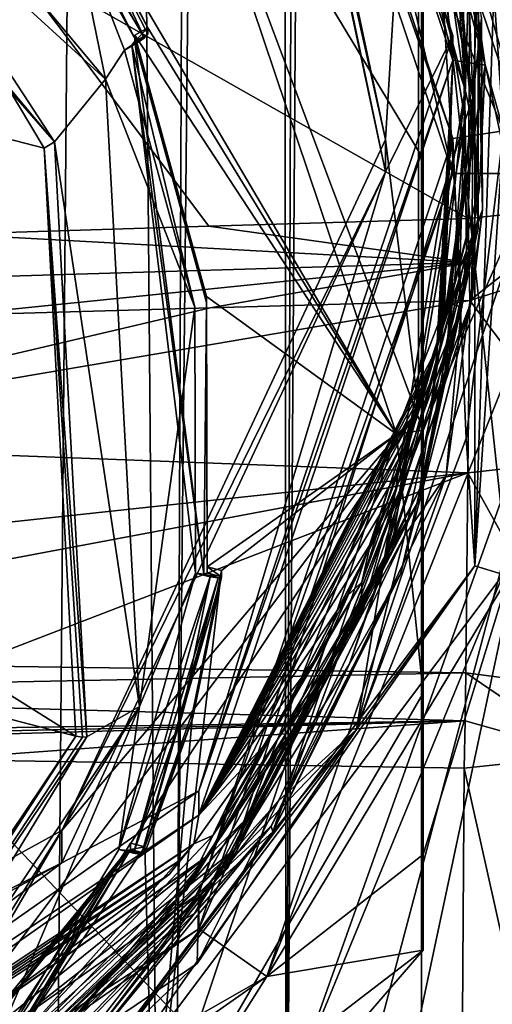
# Model space of a CAD drawing. Header units: metres. Extents: x -28 to 28, y -243 to 28.
# Tile 81 of 147: x 7.57 to 11.56, y -229.67 to -221.36. Entities that reach past the tile are written whole.
import ezdxf

# ---------------------------------------------------------------- set-up
doc = ezdxf.new("R2010")
doc.units = ezdxf.units.M
doc.layers.add('solid_10661043', color=7, linetype='CONTINUOUS')

msp = doc.modelspace()

# ---------------------------------------------------------------- linework, layer by layer
at = {"layer": 'solid_10661043'}
for points in [[(14.260134, -235.744232, 148.900345), (14.528956, -28.463978, 119.761185), (10.953245, -30.718777, 120.17012)], [(8.794792, -239.851074, 149.604797), (10.953245, -30.718777, 120.17012), (7.077552, -32.296108, 120.462379)], [(8.794792, -239.851074, 149.604797), (10.963223, -238.972534, 149.438049), (10.953245, -30.718777, 120.17012)], [(12.827184, -237.571793, 149.196396), (14.260134, -235.744232, 148.900345), (10.953245, -30.718777, 120.17012)], [(10.963223, -238.972534, 149.438049), (12.827184, -237.571793, 149.196396), (10.953245, -30.718777, 120.17012)], [(9.819463, -232.415909, 144.802475), (9.646918, -31.805536, 116.612808), (10.537894, -31.381983, 116.530365)], [(10.507792, -134.568008, 131.03302), (9.819463, -232.415909, 144.802475), (10.537894, -31.381983, 116.530365)], [(6.610481, -235.649948, 145.324188), (4.892302, -33.362179, 116.91967), (9.646918, -31.805536, 116.612808)], [(7.845077, -235.373337, 145.262558), (6.610481, -235.649948, 145.324188), (9.646918, -31.805536, 116.612808)], [(8.883996, -234.662659, 145.140533), (7.845077, -235.373337, 145.262558), (9.646918, -31.805536, 116.612808)], [(9.819463, -232.415909, 144.802475), (8.883996, -234.662659, 145.140533), (9.646918, -31.805536, 116.612808)], [(6.468189, -240.147827, 149.682373), (8.794792, -239.851074, 149.604797), (7.077552, -32.296108, 120.462379)], [(10.507792, -134.568008, 131.03302), (11.196074, -36.726776, 117.26329), (11.893538, -232.556244, 143.908066)], [(13.263363, -36.867573, 116.36544), (11.893538, -232.556244, 143.908066), (11.196074, -36.726776, 117.26329)], [(11.893538, -232.556244, 143.908066), (9.819463, -232.415909, 144.802475), (10.507792, -134.568008, 131.03302)], [(12.389744, -222.927917, 136.709076), (12.488004, -208.853409, 132.940475), (11.453786, -208.963531, 132.502228)], [(7.458569, -220.826752, 135.572647), (11.355526, -223.03804, 136.270813), (11.453786, -208.963531, 132.502228)], [(12.389744, -222.927917, 136.709076), (11.453786, -208.963531, 132.502228), (11.355526, -223.03804, 136.270813)], [(9.081252, -215.32933, 129.903168), (9.081248, -215.122284, 130.675903), (11.225, -221.4953, 132.38356)], [(10.658893, -222.643753, 132.691284), (11.225, -221.4953, 132.38356), (9.081248, -215.122284, 130.675903)], [(9.322107, -216.372803, 131.010986), (10.658893, -222.643753, 132.691284), (9.081248, -215.122284, 130.675903)], [(11.225, -221.702362, 131.610809), (9.081252, -215.32933, 129.903168), (11.225, -221.4953, 132.38356)], [(9.959292, -216.189377, 129.969238), (9.081252, -215.32933, 129.903168), (11.225, -221.702362, 131.610809)], [(9.179604, -215.510254, 129.060974), (11.33, -221.951141, 130.682312), (9.852831, -216.427734, 129.171158)], [(9.179604, -215.510254, 129.060974), (11.33, -221.94986, 130.687149), (11.33, -221.951141, 130.682312)], [(9.2018, -215.538834, 129.073227), (11.33, -221.94986, 130.687149), (9.179604, -215.510254, 129.060974)], [(11.18426, -219.800552, 130.260025), (11.33, -221.94986, 130.687149), (9.2018, -215.538834, 129.073227)], [(9.081239, -216.286957, 126.329239), (11.225, -222.659988, 128.036896), (9.655572, -215.883743, 126.221199)], [(9.655572, -215.883743, 126.221199), (11.935, -222.659988, 128.036896), (10.975, -219.346497, 122.283249)], [(11.225, -222.659988, 128.036896), (11.935, -222.659988, 128.036896), (9.655572, -215.883743, 126.221199)], [(9.081239, -216.286957, 126.329239), (9.081252, -215.989319, 127.440056), (11.225, -222.36235, 129.147705)], [(9.081252, -215.989319, 127.440056), (10.091736, -216.670471, 127.878349), (11.652933, -222.298401, 129.386353)], [(11.225, -222.36235, 129.147705), (9.081252, -215.989319, 127.440056), (11.652933, -222.298401, 129.386353)], [(10.658893, -222.371994, 133.705505), (9.322083, -216.100998, 132.025192), (10.937171, -217.791, 132.478027)], [(9.322107, -216.372803, 131.010986), (9.322083, -216.100998, 132.025192), (10.658893, -222.371994, 133.705505)], [(11.5, -221.743454, 131.457458), (10.937171, -217.791, 132.478027), (9.959292, -216.189377, 129.969238)], [(11.5, -221.743454, 131.457458), (9.959292, -216.189377, 129.969238), (11.225, -221.702362, 131.610809)], [(9.081239, -216.286957, 126.329239), (11.225, -222.36235, 129.147705), (11.225, -222.659988, 128.036896)], [(9.322107, -216.372803, 131.010986), (10.658893, -222.371994, 133.705505), (10.658893, -222.643753, 132.691284)], [(11.33, -221.951141, 130.682312), (10.874352, -218.676193, 129.735336), (9.852831, -216.427734, 129.171158)], [(11.652933, -222.298401, 129.386353), (10.091736, -216.670471, 127.878349), (11.412658, -218.80632, 128.091339)], [(12.228064, -223.749893, 126.800552), (10.740769, -217.352692, 125.08474), (14.939706, -216.954956, 127.926125)], [(11.650452, -218.731781, 128.071365), (10.740769, -217.352692, 125.08474), (12.228064, -223.749893, 126.800552)], [(8.294498, -221.862122, 118.712669), (4.587154, -218.484985, 116.326553), (4.838903, -217.740219, 117.608215)], [(8.294498, -221.862122, 118.712669), (4.838903, -217.740219, 117.608215), (8.010734, -220.470184, 118.339706)], [(10.658893, -222.371994, 133.705505), (10.937171, -217.791, 132.478027), (10.937171, -224.656082, 134.31752)], [(11.303205, -223.789658, 132.005737), (10.937171, -224.656082, 134.31752), (10.937171, -217.791, 132.478027)], [(11.450695, -222.770966, 131.732773), (10.937171, -217.791, 132.478027), (11.5, -221.743454, 131.457458)], [(11.450695, -222.770966, 131.732773), (11.303205, -223.789658, 132.005737), (10.937171, -217.791, 132.478027)], [(4.587154, -218.484985, 116.326553), (7.862965, -222.392441, 117.373558), (4.536256, -218.580582, 116.280472)], [(8.294498, -221.862122, 118.712669), (7.862965, -222.392441, 117.373558), (4.587154, -218.484985, 116.326553)], [(7.862965, -222.392441, 117.373558), (6.472847, -220.265549, 116.731956), (4.536256, -218.580582, 116.280472)], [(11.33, -221.951141, 130.682312), (11.358657, -221.086472, 130.344803), (10.874352, -218.676193, 129.735336)], [(8.097337, -220.344254, 118.616539), (8.696965, -218.756607, 118.191132), (10.75, -224.859955, 119.826523)], [(10.975, -224.826324, 119.951996), (10.75, -224.859955, 119.826523), (8.696965, -218.756607, 118.191132)], [(10.975, -222.534378, 119.484673), (10.975, -224.826324, 119.951996), (8.696965, -218.756607, 118.191132)], [(10.975, -220.152939, 119.273575), (10.975, -222.534378, 119.484673), (8.696965, -218.756607, 118.191132)], [(11.412658, -225.970139, 130.01088), (11.650452, -218.731781, 128.071365), (11.650452, -226.044662, 130.030853)], [(11.412658, -225.970139, 130.01088), (11.412658, -218.80632, 128.091339), (11.650452, -218.731781, 128.071365)], [(10.774598, -218.812836, 128.856827), (11.078227, -219.5896, 129.170258), (11.394838, -222.022232, 129.786606)], [(11.33, -222.209961, 129.7164), (10.774598, -218.812836, 128.856827), (11.394838, -222.022232, 129.786606)], [(10.774734, -218.814529, 128.852112), (10.774598, -218.812836, 128.856827), (11.33, -222.209961, 129.7164)], [(10.774734, -218.814529, 128.852112), (11.33, -222.211258, 129.711563), (11.307114, -220.86377, 129.251541)], [(10.774734, -218.814529, 128.852112), (11.33, -222.209961, 129.7164), (11.33, -222.211258, 129.711563)], [(11.652933, -222.298401, 129.386353), (11.412658, -218.80632, 128.091339), (11.412658, -225.970139, 130.01088)], [(-5.242968, -219.076813, 116.413437), (8.043475, -227.407623, 118.645668), (-8.043475, -223.244019, 117.530037)], [(-5.242968, -219.076813, 116.413437), (7.775297, -222.446243, 117.316269), (8.043475, -227.407623, 118.645668)], [(-5.242968, -219.076813, 116.413437), (6.472847, -220.265549, 116.731956), (7.775297, -222.446243, 117.316269)], [(10.975, -219.346497, 122.283249), (10.975, -228.406372, 124.710831), (10.975, -220.152939, 119.273575)], [(10.975, -219.346497, 122.283249), (11.696309, -226.062714, 124.513992), (10.975, -228.406372, 124.710831)], [(10.975, -219.346497, 122.283249), (11.935, -223.732986, 124.03241), (11.696309, -226.062714, 124.513992)], [(10.975, -219.346497, 122.283249), (11.696309, -221.474594, 123.284599), (11.935, -223.732986, 124.03241)], [(11.935, -222.659988, 128.036896), (11.696309, -221.474594, 123.284599), (10.975, -219.346497, 122.283249)], [(7.37421, -219.42334, 118.089714), (7.39965, -219.3909, 118.154037), (8.62421, -221.514633, 118.65007)], [(7.37421, -219.42334, 118.089714), (8.562254, -221.556808, 118.630867), (8.010734, -220.470184, 118.339706)], [(7.37421, -219.42334, 118.089714), (8.62421, -221.514633, 118.65007), (8.562254, -221.556808, 118.630867)], [(7.39965, -219.3909, 118.154037), (8.097338, -220.396011, 118.423355), (8.62421, -221.514633, 118.65007)], [(11.394838, -222.022232, 129.786606), (11.078227, -219.5896, 129.170258), (11.468964, -221.346466, 129.676804)], [(11.391216, -222.240479, 130.878998), (11.33, -221.94986, 130.687149), (11.18426, -219.800552, 130.260025)], [(11.391216, -222.240479, 130.878998), (11.18426, -219.800552, 130.260025), (11.440431, -220.771637, 130.567673)], [(10.975, -228.406372, 124.710831), (10.975, -222.534378, 119.484673), (10.975, -220.152939, 119.273575)], [(7.862965, -222.392441, 117.373558), (7.775297, -222.446243, 117.316269), (6.472847, -220.265549, 116.731956)], [(8.64965, -221.430435, 118.907585), (8.097337, -220.344254, 118.616539), (10.75, -224.859955, 119.826523)], [(8.097338, -220.396011, 118.423355), (8.097337, -220.344254, 118.616539), (8.64965, -221.430435, 118.907585)], [(8.097338, -220.396011, 118.423355), (8.64965, -221.430435, 118.907585), (8.64965, -221.482193, 118.714394)], [(8.097338, -220.396011, 118.423355), (8.64965, -221.482193, 118.714394), (8.62421, -221.514633, 118.65007)], [(8.010734, -220.470184, 118.339706), (8.562254, -221.556808, 118.630867), (8.452985, -221.617752, 118.647194)], [(8.294498, -221.862122, 118.712669), (8.010734, -220.470184, 118.339706), (8.452985, -221.617752, 118.647194)], [(11.391216, -222.240479, 130.878998), (11.440431, -220.771637, 130.567673), (11.441035, -223.032074, 131.142014)], [(11.440431, -220.771637, 130.567673), (11.44227, -220.880768, 130.230453), (11.44123, -223.12175, 130.79985)], [(11.440431, -220.771637, 130.567673), (11.44123, -223.12175, 130.79985), (11.441035, -223.032074, 131.142014)], [(9.166673, -223.104065, 136.229156), (7.458569, -220.826752, 135.572647), (6.994911, -223.169678, 136.187866)], [(9.166673, -223.104065, 136.229156), (11.355526, -223.03804, 136.270813), (7.458569, -220.826752, 135.572647)], [(11.307114, -220.86377, 129.251541), (11.342377, -223.311371, 129.873032), (11.435399, -221.076538, 129.243378)], [(11.33, -222.211258, 129.711563), (11.342377, -223.311371, 129.873032), (11.307114, -220.86377, 129.251541)], [(11.358657, -221.086472, 130.344803), (11.44123, -223.12175, 130.79985), (11.44227, -220.880768, 130.230453)], [(11.358657, -221.086472, 130.344803), (11.282733, -223.534332, 130.966171), (11.44123, -223.12175, 130.79985)], [(11.33, -221.951141, 130.682312), (11.282733, -223.534332, 130.966171), (11.358657, -221.086472, 130.344803)], [(11.342377, -223.311371, 129.873032), (11.476778, -222.964371, 129.723129), (11.435399, -221.076538, 129.243378)], [(11.435399, -221.076538, 129.243378), (11.476778, -222.964371, 129.723129), (11.468964, -221.346466, 129.676804)], [(11.476778, -222.964371, 129.723129), (11.386832, -223.724838, 130.280945), (11.468964, -221.346466, 129.676804)], [(11.394838, -222.022232, 129.786606), (11.468964, -221.346466, 129.676804), (11.386832, -223.724838, 130.280945)], [(8.540402, -221.491348, 118.923904), (8.64965, -221.430435, 118.907585), (10.75, -224.859955, 119.826523)], [(8.540402, -221.491348, 118.923904), (8.540402, -221.543121, 118.730721), (8.64965, -221.430435, 118.907585)], [(8.64965, -221.482193, 118.714394), (8.64965, -221.430435, 118.907585), (8.540402, -221.543121, 118.730721)], [(8.62421, -221.514633, 118.65007), (8.51496, -221.575562, 118.666397), (8.452985, -221.617752, 118.647194)], [(8.62421, -221.514633, 118.65007), (8.452985, -221.617752, 118.647194), (8.562254, -221.556808, 118.630867)], [(8.64965, -221.482193, 118.714394), (8.540402, -221.543121, 118.730721), (8.51496, -221.575562, 118.666397)], [(8.64965, -221.482193, 118.714394), (8.51496, -221.575562, 118.666397), (8.62421, -221.514633, 118.65007)], [(9.146078, -223.696869, 119.514877), (8.540402, -221.491348, 118.923904), (10.75, -224.859955, 119.826523)], [(9.146078, -223.696869, 119.514877), (8.540402, -221.543121, 118.730721), (8.540402, -221.491348, 118.923904)], [(9.081239, -227.868347, 134.091202), (11.225, -221.702362, 131.610809), (11.225, -221.4953, 132.38356)], [(10.658893, -222.643753, 132.691284), (9.081239, -227.868347, 134.091202), (11.225, -221.4953, 132.38356)], [(8.294498, -221.862122, 118.712669), (8.452985, -221.617752, 118.647194), (9.046934, -223.787125, 119.228477)], [(8.51496, -221.575562, 118.666397), (9.046934, -223.787125, 119.228477), (8.452985, -221.617752, 118.647194)], [(8.51496, -221.575562, 118.666397), (8.540402, -221.543121, 118.730721), (9.123631, -226.041336, 119.862999)], [(8.51496, -221.575562, 118.666397), (9.054506, -226.031082, 119.829735), (9.046934, -223.787125, 119.228477)], [(8.51496, -221.575562, 118.666397), (9.123631, -226.041336, 119.862999), (9.054506, -226.031082, 119.829735)], [(8.540402, -221.543121, 118.730721), (9.146079, -223.748642, 119.321686), (9.123631, -226.041336, 119.862999)], [(9.146078, -223.696869, 119.514877), (9.146079, -223.748642, 119.321686), (8.540402, -221.543121, 118.730721)], [(9.081252, -228.075378, 133.318466), (11.225, -221.702362, 131.610809), (9.081239, -227.868347, 134.091202)], [(11.090307, -224.133255, 132.177048), (11.225, -221.702362, 131.610809), (9.081252, -228.075378, 133.318466)], [(11.090307, -224.133255, 132.177048), (11.107811, -224.067703, 132.158096), (11.225, -221.702362, 131.610809)], [(11.107811, -224.067703, 132.158096), (11.122411, -224.012711, 132.142044), (11.225, -221.702362, 131.610809)], [(11.122411, -224.012711, 132.142044), (11.134651, -223.966583, 132.128448), (11.225, -221.702362, 131.610809)], [(11.134651, -223.966583, 132.128448), (11.144962, -223.927917, 132.116928), (11.225, -221.702362, 131.610809)], [(11.144962, -223.927917, 132.116928), (11.153688, -223.895554, 132.107178), (11.225, -221.702362, 131.610809)], [(11.153688, -223.895554, 132.107178), (11.5, -221.743454, 131.457458), (11.225, -221.702362, 131.610809)], [(11.153688, -223.895554, 132.107178), (11.161105, -223.868469, 132.098892), (11.5, -221.743454, 131.457458)], [(11.161105, -223.868469, 132.098892), (11.167436, -223.845856, 132.091858), (11.5, -221.743454, 131.457458)], [(11.167436, -223.845856, 132.091858), (11.172865, -223.826981, 132.085892), (11.5, -221.743454, 131.457458)], [(11.172865, -223.826981, 132.085892), (11.177545, -223.811264, 132.080811), (11.5, -221.743454, 131.457458)], [(11.177545, -223.811264, 132.080811), (11.181599, -223.798203, 132.076477), (11.5, -221.743454, 131.457458)], [(11.181599, -223.798203, 132.076477), (11.450695, -222.770966, 131.732773), (11.5, -221.743454, 131.457458)], [(8.294498, -221.862122, 118.712669), (8.58188, -227.158752, 120.131897), (7.862965, -222.392441, 117.373558)], [(8.294498, -221.862122, 118.712669), (9.046934, -223.787125, 119.228477), (8.58188, -227.158752, 120.131897)], [(10.774598, -225.348282, 131.541885), (11.282733, -223.534332, 130.966171), (11.33, -221.951141, 130.682312)], [(10.774734, -225.346573, 131.5466), (10.774598, -225.348282, 131.541885), (11.33, -221.951141, 130.682312)], [(11.33, -221.94986, 130.687149), (10.774734, -225.346573, 131.5466), (11.33, -221.951141, 130.682312)], [(11.037308, -224.670319, 131.494339), (10.774734, -225.346573, 131.5466), (11.33, -221.94986, 130.687149)], [(11.037308, -224.670319, 131.494339), (11.33, -221.94986, 130.687149), (11.391216, -222.240479, 130.878998)], [(11.1508, -224.459778, 130.404739), (11.394838, -222.022232, 129.786606), (11.386832, -223.724838, 130.280945)], [(11.33, -222.209961, 129.7164), (11.394838, -222.022232, 129.786606), (11.1508, -224.459778, 130.404739)], [(11.33, -222.211258, 129.711563), (9.388227, -228.362595, 131.26088), (11.342377, -223.311371, 129.873032)], [(11.33, -222.211258, 129.711563), (10.715147, -225.779541, 130.619354), (9.388227, -228.362595, 131.26088)], [(10.715147, -225.779541, 130.619354), (11.33, -222.209961, 129.7164), (11.1508, -224.459778, 130.404739)], [(11.33, -222.211258, 129.711563), (11.33, -222.209961, 129.7164), (10.715147, -225.779541, 130.619354)], [(11.037308, -224.670319, 131.494339), (11.391216, -222.240479, 130.878998), (11.441035, -223.032074, 131.142014)], [(9.081252, -228.735367, 130.855347), (11.225, -222.36235, 129.147705), (10.413155, -227.350571, 130.740082)], [(9.081252, -228.735367, 130.855347), (11.225, -222.659988, 128.036896), (11.225, -222.36235, 129.147705)], [(11.225, -222.36235, 129.147705), (11.338753, -224.894485, 130.08197), (10.413155, -227.350571, 130.740082)], [(11.225, -222.36235, 129.147705), (11.652933, -222.298401, 129.386353), (11.338753, -224.894485, 130.08197)], [(11.338753, -224.894485, 130.08197), (11.652933, -222.298401, 129.386353), (11.412658, -225.970139, 130.01088)], [(7.862965, -222.392441, 117.373558), (8.13539, -227.413498, 118.718941), (7.775297, -222.446243, 117.316269)], [(7.775297, -222.446243, 117.316269), (8.100316, -227.417389, 118.668106), (8.043475, -227.407623, 118.645668)], [(7.775297, -222.446243, 117.316269), (8.13539, -227.413498, 118.718941), (8.100316, -227.417389, 118.668106)], [(8.58188, -227.158752, 120.131897), (8.13539, -227.413498, 118.718941), (7.862965, -222.392441, 117.373558)], [(7.924373, -228.204315, 135.268265), (10.658893, -222.371994, 133.705505), (10.937171, -224.656082, 134.31752)], [(10.658893, -222.643753, 132.691284), (10.658893, -222.371994, 133.705505), (7.924373, -228.204315, 135.268265)], [(10.975, -228.406372, 124.710831), (10.975, -224.826324, 119.951996), (10.975, -222.534378, 119.484673)], [(10.658893, -222.643753, 132.691284), (7.924373, -228.204315, 135.268265), (7.924418, -228.476028, 134.254028)], [(10.658893, -222.643753, 132.691284), (7.924418, -228.476028, 134.254028), (9.081239, -227.868347, 134.091202)], [(9.081248, -229.03302, 129.744537), (9.655563, -229.436234, 129.852585), (11.935, -222.659988, 128.036896)], [(11.225, -222.659988, 128.036896), (9.081248, -229.03302, 129.744537), (11.935, -222.659988, 128.036896)], [(9.081252, -228.735367, 130.855347), (9.081248, -229.03302, 129.744537), (11.225, -222.659988, 128.036896)], [(9.655563, -229.436234, 129.852585), (11.935, -223.732986, 124.03241), (11.935, -222.659988, 128.036896)], [(11.181599, -223.798203, 132.076477), (11.185135, -223.787369, 132.072784), (11.450695, -222.770966, 131.732773)], [(11.185135, -223.787369, 132.072784), (11.188244, -223.778427, 132.069611), (11.450695, -222.770966, 131.732773)], [(11.188244, -223.778427, 132.069611), (11.19101, -223.771103, 132.066895), (11.450695, -222.770966, 131.732773)], [(11.19101, -223.771103, 132.066895), (11.193512, -223.765152, 132.064529), (11.450695, -222.770966, 131.732773)], [(11.193512, -223.765152, 132.064529), (11.195834, -223.760437, 132.062469), (11.450695, -222.770966, 131.732773)], [(11.195834, -223.760437, 132.062469), (11.198152, -223.756912, 132.060593), (11.450695, -222.770966, 131.732773)], [(11.198152, -223.756912, 132.060593), (11.200991, -223.755615, 132.058777), (11.450695, -222.770966, 131.732773)], [(11.450695, -222.770966, 131.732773), (11.200991, -223.755615, 132.058777), (11.303205, -223.789658, 132.005737)], [(11.368609, -223.730865, 136.680511), (12.389744, -222.927917, 136.709076), (11.355526, -223.03804, 136.270813)], [(12.393072, -223.406372, 136.999268), (12.389744, -222.927917, 136.709076), (11.368609, -223.730865, 136.680511)], [(11.476778, -222.964371, 129.723129), (9.706754, -228.215454, 131.130142), (11.386832, -223.724838, 130.280945)], [(11.169881, -225.209152, 130.247269), (9.706754, -228.215454, 131.130142), (11.476778, -222.964371, 129.723129)], [(11.441035, -223.032074, 131.142014), (10.950885, -225.400284, 131.376007), (10.946781, -225.321106, 131.72081)], [(11.037308, -224.670319, 131.494339), (11.441035, -223.032074, 131.142014), (10.946781, -225.321106, 131.72081)], [(11.441035, -223.032074, 131.142014), (11.44123, -223.12175, 130.79985), (10.950885, -225.400284, 131.376007)], [(11.342377, -223.311371, 129.873032), (11.169881, -225.209152, 130.247269), (11.476778, -222.964371, 129.723129)], [(9.166673, -223.104065, 136.229156), (6.994911, -223.169678, 136.187866), (11.363791, -223.411301, 136.427658)], [(11.363791, -223.411301, 136.427658), (11.355526, -223.03804, 136.270813), (9.166673, -223.104065, 136.229156)], [(11.363791, -223.411301, 136.427658), (11.368609, -223.730865, 136.680511), (11.355526, -223.03804, 136.270813)], [(7.00315, -223.539536, 136.342712), (11.363791, -223.411301, 136.427658), (6.994911, -223.169678, 136.187866)], [(11.282733, -223.534332, 130.966171), (10.950885, -225.400284, 131.376007), (11.44123, -223.12175, 130.79985)], [(-8.043475, -223.244019, 117.530037), (8.043475, -227.407623, 118.645668), (5.242968, -231.574844, 119.762268)], [(9.388227, -228.362595, 131.26088), (10.8171, -225.717575, 130.481064), (11.342377, -223.311371, 129.873032)], [(11.342377, -223.311371, 129.873032), (10.8171, -225.717575, 130.481064), (11.169881, -225.209152, 130.247269)], [(7.00315, -223.539536, 136.342712), (7.008, -223.855209, 136.590042), (11.363791, -223.411301, 136.427658)], [(11.363791, -223.411301, 136.427658), (7.008, -223.855209, 136.590042), (9.176185, -223.793411, 136.635071)], [(11.363791, -223.411301, 136.427658), (9.176185, -223.793411, 136.635071), (11.368609, -223.730865, 136.680511)], [(12.379313, -225.074158, 137.981613), (12.393072, -223.406372, 136.999268), (11.368609, -223.730865, 136.680511)], [(11.282733, -223.534332, 130.966171), (10.648908, -225.915543, 131.567047), (10.950885, -225.400284, 131.376007)], [(10.774598, -225.348282, 131.541885), (10.648908, -225.915543, 131.567047), (11.282733, -223.534332, 130.966171)], [(9.152008, -225.978668, 120.126282), (9.146078, -223.696869, 119.514877), (10.75, -224.859955, 119.826523)], [(9.152008, -225.978668, 120.126282), (9.146079, -223.748642, 119.321686), (9.146078, -223.696869, 119.514877)], [(4.379401, -224.919739, 137.194443), (11.368609, -223.730865, 136.680511), (9.176185, -223.793411, 136.635071)], [(11.353618, -225.185455, 137.539215), (11.368609, -223.730865, 136.680511), (4.379401, -224.919739, 137.194443)], [(9.146079, -223.748642, 119.321686), (9.152008, -226.030426, 119.93309), (9.123631, -226.041336, 119.862999)], [(9.152008, -225.978668, 120.126282), (9.152008, -226.030426, 119.93309), (9.146079, -223.748642, 119.321686)], [(9.655563, -229.436234, 129.852585), (11.696309, -226.062714, 124.513992), (11.935, -223.732986, 124.03241)], [(9.706754, -228.215454, 131.130142), (10.785703, -226.033066, 130.863815), (11.386832, -223.724838, 130.280945)], [(12.228064, -223.749893, 126.800552), (9.829539, -235.033417, 128.596298), (9.865076, -232.679398, 127.983444)], [(12.228064, -223.749893, 126.800552), (14.566467, -234.351837, 131.239807), (9.829539, -235.033417, 128.596298)], [(12.228064, -223.749893, 126.800552), (9.865076, -232.679398, 127.983444), (9.898573, -230.300858, 127.403976)], [(11.650452, -226.044662, 130.030853), (12.228064, -223.749893, 126.800552), (9.898573, -230.300858, 127.403976)], [(11.303205, -223.789658, 132.005737), (11.200991, -223.755615, 132.058777), (10.458843, -226.108765, 132.651657)], [(10.530141, -225.784576, 132.635925), (10.458843, -226.108765, 132.651657), (11.200991, -223.755615, 132.058777)], [(10.530141, -225.784576, 132.635925), (11.200991, -223.755615, 132.058777), (10.673834, -225.429001, 132.538544)], [(10.673834, -225.429001, 132.538544), (11.200991, -223.755615, 132.058777), (10.780469, -225.140427, 132.459137)], [(10.780469, -225.140427, 132.459137), (11.200991, -223.755615, 132.058777), (10.861365, -224.904388, 132.393875)], [(11.1508, -224.459778, 130.404739), (11.386832, -223.724838, 130.280945), (10.785703, -226.033066, 130.863815)], [(10.861365, -224.904388, 132.393875), (11.200991, -223.755615, 132.058777), (10.923886, -224.710098, 132.339874)], [(10.923886, -224.710098, 132.339874), (11.200991, -223.755615, 132.058777), (10.972978, -224.549332, 132.294968)], [(10.972978, -224.549332, 132.294968), (11.200991, -223.755615, 132.058777), (11.012054, -224.415771, 132.257431)], [(11.012054, -224.415771, 132.257431), (11.200991, -223.755615, 132.058777), (11.043544, -224.304428, 132.225952)], [(11.043544, -224.304428, 132.225952), (11.200991, -223.755615, 132.058777), (11.069201, -224.211319, 132.199432)], [(11.069201, -224.211319, 132.199432), (11.200991, -223.755615, 132.058777), (11.090307, -224.133255, 132.177048)], [(11.090307, -224.133255, 132.177048), (11.200991, -223.755615, 132.058777), (11.107811, -224.067703, 132.158096)], [(11.107811, -224.067703, 132.158096), (11.200991, -223.755615, 132.058777), (11.122411, -224.012711, 132.142044)], [(11.122411, -224.012711, 132.142044), (11.200991, -223.755615, 132.058777), (11.134651, -223.966583, 132.128448)], [(11.134651, -223.966583, 132.128448), (11.200991, -223.755615, 132.058777), (11.144962, -223.927917, 132.116928)], [(11.144962, -223.927917, 132.116928), (11.200991, -223.755615, 132.058777), (11.153688, -223.895554, 132.107178)], [(11.153688, -223.895554, 132.107178), (11.200991, -223.755615, 132.058777), (11.161105, -223.868469, 132.098892)], [(11.161105, -223.868469, 132.098892), (11.200991, -223.755615, 132.058777), (11.167436, -223.845856, 132.091858)], [(11.167436, -223.845856, 132.091858), (11.200991, -223.755615, 132.058777), (11.172865, -223.826981, 132.085892)], [(11.172865, -223.826981, 132.085892), (11.200991, -223.755615, 132.058777), (11.177545, -223.811264, 132.080811)], [(11.177545, -223.811264, 132.080811), (11.200991, -223.755615, 132.058777), (11.181599, -223.798203, 132.076477)], [(11.181599, -223.798203, 132.076477), (11.200991, -223.755615, 132.058777), (11.185135, -223.787369, 132.072784)], [(11.185135, -223.787369, 132.072784), (11.200991, -223.755615, 132.058777), (11.188244, -223.778427, 132.069611)], [(11.188244, -223.778427, 132.069611), (11.200991, -223.755615, 132.058777), (11.19101, -223.771103, 132.066895)], [(11.19101, -223.771103, 132.066895), (11.200991, -223.755615, 132.058777), (11.193512, -223.765152, 132.064529)], [(11.193512, -223.765152, 132.064529), (11.200991, -223.755615, 132.058777), (11.195834, -223.760437, 132.062469)], [(11.195834, -223.760437, 132.062469), (11.200991, -223.755615, 132.058777), (11.198152, -223.756912, 132.060593)], [(12.379313, -225.074158, 137.981613), (11.368609, -223.730865, 136.680511), (11.353618, -225.185455, 137.539215)], [(9.176185, -223.793411, 136.635071), (7.008, -223.855209, 136.590042), (4.379401, -224.919739, 137.194443)], [(8.58188, -227.158752, 120.131897), (9.046934, -223.787125, 119.228477), (9.054506, -226.031082, 119.829735)], [(10.451061, -226.388779, 132.660736), (10.937171, -224.656082, 134.31752), (11.303205, -223.789658, 132.005737)], [(10.451061, -226.388779, 132.660736), (11.303205, -223.789658, 132.005737), (10.458843, -226.108765, 132.651657)], [(11.069201, -224.211319, 132.199432), (11.090307, -224.133255, 132.177048), (9.081252, -228.075378, 133.318466)], [(11.043544, -224.304428, 132.225952), (11.069201, -224.211319, 132.199432), (9.081252, -228.075378, 133.318466)], [(11.012054, -224.415771, 132.257431), (11.043544, -224.304428, 132.225952), (9.081252, -228.075378, 133.318466)], [(10.972978, -224.549332, 132.294968), (11.012054, -224.415771, 132.257431), (9.081252, -228.075378, 133.318466)], [(10.354199, -226.796036, 130.992935), (11.1508, -224.459778, 130.404739), (10.785703, -226.033066, 130.863815)], [(10.715147, -225.779541, 130.619354), (11.1508, -224.459778, 130.404739), (10.354199, -226.796036, 130.992935)], [(10.923886, -224.710098, 132.339874), (10.972978, -224.549332, 132.294968), (9.081252, -228.075378, 133.318466)], [(7.924373, -228.204315, 135.268265), (10.937171, -224.656082, 134.31752), (6.759584, -230.21019, 135.80574)], [(6.980793, -230.601974, 133.706818), (6.759584, -230.21019, 135.80574), (10.937171, -224.656082, 134.31752)], [(6.980793, -230.601974, 133.706818), (10.937171, -224.656082, 134.31752), (8.973899, -228.710953, 133.240585)], [(8.973899, -228.710953, 133.240585), (10.937171, -224.656082, 134.31752), (10.451061, -226.388779, 132.660736)], [(10.136061, -226.970917, 132.072678), (10.774734, -225.346573, 131.5466), (11.037308, -224.670319, 131.494339)], [(10.136061, -226.970917, 132.072678), (11.037308, -224.670319, 131.494339), (10.946781, -225.321106, 131.72081)], [(10.861365, -224.904388, 132.393875), (10.923886, -224.710098, 132.339874), (9.081252, -228.075378, 133.318466)], [(8.696975, -230.963272, 121.461899), (10.75, -224.859955, 119.826523), (10.975, -227.044907, 120.693268)], [(9.273857, -226.010208, 120.134727), (10.75, -224.859955, 119.826523), (8.696975, -230.963272, 121.461899)], [(9.273857, -226.010208, 120.134727), (9.152008, -225.978668, 120.126282), (10.75, -224.859955, 119.826523)], [(10.975, -227.044907, 120.693268), (10.75, -224.859955, 119.826523), (10.975, -224.826324, 119.951996)], [(10.975, -227.044907, 120.693268), (10.975, -224.826324, 119.951996), (10.975, -228.406372, 124.710831)], [(11.353618, -225.185455, 137.539215), (4.379401, -224.919739, 137.194443), (3.211352, -226.058945, 137.361542)], [(10.780469, -225.140427, 132.459137), (10.861365, -224.904388, 132.393875), (9.081252, -228.075378, 133.318466)], [(10.413155, -227.350571, 130.740082), (11.338753, -224.894485, 130.08197), (11.412658, -225.970139, 130.01088)], [(12.364289, -227.008636, 137.96048), (12.379313, -225.074158, 137.981613), (11.353618, -225.185455, 137.539215)], [(11.353618, -225.185455, 137.539215), (3.211352, -226.058945, 137.361542), (2.997616, -226.755341, 137.25293)], [(7.121154, -226.814041, 137.386063), (11.353618, -225.185455, 137.539215), (2.997616, -226.755341, 137.25293)], [(7.121154, -226.814041, 137.386063), (11.336208, -226.874405, 137.521896), (11.353618, -225.185455, 137.539215)], [(10.673834, -225.429001, 132.538544), (10.780469, -225.140427, 132.459137), (9.081252, -228.075378, 133.318466)], [(12.364289, -227.008636, 137.96048), (11.353618, -225.185455, 137.539215), (11.336208, -226.874405, 137.521896)], [(11.169881, -225.209152, 130.247269), (10.413155, -227.350571, 130.740082), (9.706754, -228.215454, 131.130142)], [(10.8171, -225.717575, 130.481064), (10.413155, -227.350571, 130.740082), (11.169881, -225.209152, 130.247269)], [(9.162512, -228.414917, 132.309357), (10.648908, -225.915543, 131.567047), (10.774598, -225.348282, 131.541885)], [(9.162863, -228.413147, 132.314072), (9.162512, -228.414917, 132.309357), (10.774598, -225.348282, 131.541885)], [(10.774734, -225.346573, 131.5466), (9.162863, -228.413147, 132.314072), (10.774598, -225.348282, 131.541885)], [(10.136061, -226.970917, 132.072678), (9.162863, -228.413147, 132.314072), (10.774734, -225.346573, 131.5466)], [(10.946781, -225.321106, 131.72081), (9.322948, -228.525894, 132.159164), (9.316832, -228.442551, 132.502884)], [(10.136061, -226.970917, 132.072678), (10.946781, -225.321106, 131.72081), (9.316832, -228.442551, 132.502884)], [(10.946781, -225.321106, 131.72081), (10.950885, -225.400284, 131.376007), (9.322948, -228.525894, 132.159164)], [(10.530141, -225.784576, 132.635925), (10.673834, -225.429001, 132.538544), (9.081252, -228.075378, 133.318466)], [(9.486982, -228.103973, 132.114853), (9.322948, -228.525894, 132.159164), (10.950885, -225.400284, 131.376007)], [(10.648908, -225.915543, 131.567047), (9.486982, -228.103973, 132.114853), (10.950885, -225.400284, 131.376007)], [(9.388227, -228.362595, 131.26088), (9.755521, -227.953217, 131.041641), (10.8171, -225.717575, 130.481064)], [(10.8171, -225.717575, 130.481064), (9.755521, -227.953217, 131.041641), (10.413155, -227.350571, 130.740082)], [(8.934701, -228.9673, 131.416336), (10.715147, -225.779541, 130.619354), (9.044994, -228.903793, 131.519119)], [(9.388227, -228.362595, 131.26088), (10.715147, -225.779541, 130.619354), (8.934701, -228.9673, 131.416336)], [(10.715147, -225.779541, 130.619354), (10.354199, -226.796036, 130.992935), (9.044994, -228.903793, 131.519119)], [(10.3314, -226.226776, 132.75647), (10.530141, -225.784576, 132.635925), (9.081252, -228.075378, 133.318466)], [(10.3314, -226.226776, 132.75647), (10.458843, -226.108765, 132.651657), (10.530141, -225.784576, 132.635925)], [(9.162512, -228.414917, 132.309357), (9.486982, -228.103973, 132.114853), (10.648908, -225.915543, 131.567047)], [(7.053384, -231.765656, 131.563782), (11.412658, -225.970139, 130.01088), (7.200444, -231.960938, 131.616119)], [(10.413155, -227.350571, 130.740082), (11.412658, -225.970139, 130.01088), (7.053384, -231.765656, 131.563782)], [(11.412658, -225.970139, 130.01088), (11.650452, -226.044662, 130.030853), (7.200444, -231.960938, 131.616119)], [(9.031406, -227.197449, 120.45285), (9.273857, -226.010208, 120.134727), (8.696975, -230.963272, 121.461899)], [(9.031406, -227.197449, 120.45285), (9.273857, -226.061966, 119.941544), (9.273857, -226.010208, 120.134727)], [(9.152008, -225.978668, 120.126282), (9.273857, -226.061966, 119.941544), (9.152008, -226.030426, 119.93309)], [(9.273857, -226.010208, 120.134727), (9.273857, -226.061966, 119.941544), (9.152008, -225.978668, 120.126282)], [(11.650452, -226.044662, 130.030853), (9.898573, -230.300858, 127.403976), (7.200444, -231.960938, 131.616119)], [(8.407458, -228.363602, 120.454735), (9.054506, -226.031082, 119.829735), (9.17638, -226.062622, 119.838188)], [(8.407458, -228.363602, 120.454735), (8.58188, -227.158752, 120.131897), (9.054506, -226.031082, 119.829735)], [(8.407458, -228.363602, 120.454735), (9.17638, -226.062622, 119.838188), (8.529332, -228.395157, 120.463188)], [(8.529332, -228.395157, 120.463188), (9.17638, -226.062622, 119.838188), (8.934813, -227.250092, 120.156372)], [(9.245483, -226.072876, 119.871445), (8.529332, -228.395157, 120.463188), (8.934813, -227.250092, 120.156372)], [(9.245483, -226.072876, 119.871445), (8.598436, -228.405411, 120.496445), (8.529332, -228.395157, 120.463188)], [(9.273857, -226.061966, 119.941544), (9.031406, -227.249222, 120.259666), (8.598436, -228.405411, 120.496445)], [(9.245483, -226.072876, 119.871445), (9.273857, -226.061966, 119.941544), (8.598436, -228.405411, 120.496445)], [(9.245483, -226.072876, 119.871445), (8.934813, -227.250092, 120.156372), (9.17638, -226.062622, 119.838188)], [(9.031406, -227.197449, 120.45285), (9.031406, -227.249222, 120.259666), (9.273857, -226.061966, 119.941544)], [(9.123631, -226.041336, 119.862999), (9.17638, -226.062622, 119.838188), (9.054506, -226.031082, 119.829735)], [(9.152008, -226.030426, 119.93309), (9.245483, -226.072876, 119.871445), (9.123631, -226.041336, 119.862999)], [(9.123631, -226.041336, 119.862999), (9.245483, -226.072876, 119.871445), (9.17638, -226.062622, 119.838188)], [(9.152008, -226.030426, 119.93309), (9.273857, -226.061966, 119.941544), (9.245483, -226.072876, 119.871445)], [(9.655563, -229.436234, 129.852585), (10.975, -228.406372, 124.710831), (11.696309, -226.062714, 124.513992)], [(9.706754, -228.215454, 131.130142), (9.69294, -228.166031, 131.398392), (10.785703, -226.033066, 130.863815)], [(10.354199, -226.796036, 130.992935), (10.785703, -226.033066, 130.863815), (9.69294, -228.166031, 131.398392)], [(10.451061, -226.388779, 132.660736), (10.458843, -226.108765, 132.651657), (9.198577, -228.244934, 133.18544)], [(9.623812, -227.495377, 133.099731), (9.198577, -228.244934, 133.18544), (10.458843, -226.108765, 132.651657)], [(9.623812, -227.495377, 133.099731), (10.458843, -226.108765, 132.651657), (10.047567, -226.783142, 132.907425)], [(10.047567, -226.783142, 132.907425), (10.458843, -226.108765, 132.651657), (10.3314, -226.226776, 132.75647)], [(10.047567, -226.783142, 132.907425), (10.3314, -226.226776, 132.75647), (9.081252, -228.075378, 133.318466)], [(8.973899, -228.710953, 133.240585), (10.451061, -226.388779, 132.660736), (9.198577, -228.244934, 133.18544)], [(7.121154, -226.814041, 137.386063), (2.918739, -227.04277, 137.200897), (11.336208, -226.874405, 137.521896)], [(9.044994, -228.903793, 131.519119), (10.354199, -226.796036, 130.992935), (9.69294, -228.166031, 131.398392)], [(9.623812, -227.495377, 133.099731), (10.047567, -226.783142, 132.907425), (9.081252, -228.075378, 133.318466)], [(11.331386, -227.277725, 137.462723), (11.336208, -226.874405, 137.521896), (2.918739, -227.04277, 137.200897)], [(11.331386, -227.277725, 137.462723), (12.357342, -227.569061, 137.951782), (11.336208, -226.874405, 137.521896)], [(12.357342, -227.569061, 137.951782), (12.364289, -227.008636, 137.96048), (11.336208, -226.874405, 137.521896)], [(8.733032, -229.021393, 132.583572), (9.162863, -228.413147, 132.314072), (10.136061, -226.970917, 132.072678)], [(8.733032, -229.021393, 132.583572), (10.136061, -226.970917, 132.072678), (9.316832, -228.442551, 132.502884)], [(11.331386, -227.277725, 137.462723), (2.918739, -227.04277, 137.200897), (2.424668, -227.411148, 137.205643)], [(8.696975, -230.963272, 121.461899), (10.975, -227.044907, 120.693268), (10.975, -229.212814, 121.701157)], [(10.975, -227.044907, 120.693268), (10.975, -228.406372, 124.710831), (10.975, -229.212814, 121.701157)], [(8.58188, -227.158752, 120.131897), (5.591261, -231.606979, 121.323799), (8.13539, -227.413498, 118.718941)], [(5.602021, -231.895142, 121.401009), (5.591261, -231.606979, 121.323799), (8.58188, -227.158752, 120.131897)], [(7.239349, -230.303268, 120.974464), (5.602021, -231.895142, 121.401009), (8.58188, -227.158752, 120.131897)], [(8.407458, -228.363602, 120.454735), (7.239349, -230.303268, 120.974464), (8.58188, -227.158752, 120.131897)], [(9.031406, -227.249222, 120.259666), (8.62681, -228.394501, 120.566544), (8.598436, -228.405411, 120.496445)], [(8.62681, -228.342728, 120.759727), (9.031406, -227.249222, 120.259666), (9.031406, -227.197449, 120.45285)], [(8.62681, -228.342728, 120.759727), (9.031406, -227.197449, 120.45285), (8.696975, -230.963272, 121.461899)], [(8.62681, -228.342728, 120.759727), (8.62681, -228.394501, 120.566544), (9.031406, -227.249222, 120.259666)], [(11.331386, -227.277725, 137.462723), (2.421863, -227.530655, 137.232422), (6.835705, -227.604538, 137.371872)], [(2.423323, -227.471161, 137.217804), (2.421863, -227.530655, 137.232422), (11.331386, -227.277725, 137.462723)], [(2.423323, -227.471161, 137.217804), (11.331386, -227.277725, 137.462723), (2.424668, -227.411148, 137.205643)], [(11.331386, -227.277725, 137.462723), (6.835705, -227.604538, 137.371872), (11.323124, -227.679184, 137.513519)], [(10.413155, -227.350571, 130.740082), (7.053384, -231.765656, 131.563782), (9.706754, -228.215454, 131.130142)], [(9.755521, -227.953217, 131.041641), (9.066931, -229.326569, 131.251358), (10.413155, -227.350571, 130.740082)], [(9.081252, -228.735367, 130.855347), (10.413155, -227.350571, 130.740082), (9.066931, -229.326569, 131.251358)], [(11.331386, -227.277725, 137.462723), (11.323124, -227.679184, 137.513519), (12.357342, -227.569061, 137.951782)], [(5.300373, -231.63028, 119.848831), (5.242968, -231.574844, 119.762268), (8.043475, -227.407623, 118.645668)], [(8.100316, -227.417389, 118.668106), (5.300373, -231.63028, 119.848831), (8.043475, -227.407623, 118.645668)], [(8.100316, -227.417389, 118.668106), (8.13539, -227.413498, 118.718941), (5.300373, -231.63028, 119.848831)], [(5.591261, -231.606979, 121.323799), (5.300373, -231.63028, 119.848831), (8.13539, -227.413498, 118.718941)], [(9.623812, -227.495377, 133.099731), (9.039974, -228.315247, 133.319977), (9.198577, -228.244934, 133.18544)], [(9.623812, -227.495377, 133.099731), (9.081252, -228.075378, 133.318466), (9.039974, -228.315247, 133.319977)], [(1.242382, -227.833252, 137.281525), (11.290958, -232.286453, 138.747162), (2.421863, -227.530655, 137.232422)], [(11.290958, -232.286453, 138.747162), (6.835705, -227.604538, 137.371872), (2.421863, -227.530655, 137.232422)], [(12.357342, -227.569061, 137.951782), (11.323124, -227.679184, 137.513519), (12.325177, -232.176315, 139.185425)], [(11.290958, -232.286453, 138.747162), (11.323124, -227.679184, 137.513519), (6.835705, -227.604538, 137.371872)], [(12.325177, -232.176315, 139.185425), (11.323124, -227.679184, 137.513519), (11.290958, -232.286453, 138.747162)], [(1.242382, -227.833252, 137.281525), (-0.000009, -227.948135, 137.278625), (11.290958, -232.286453, 138.747162)], [(7.924418, -228.476028, 134.254028), (3.468616, -231.807175, 135.146622), (9.081239, -227.868347, 134.091202)], [(9.081252, -228.075378, 133.318466), (9.081239, -227.868347, 134.091202), (3.468616, -231.807175, 135.146622)], [(11.290958, -232.286453, 138.747162), (-0.000009, -227.948135, 137.278625), (0, -232.123337, 138.397369)], [(9.755521, -227.953217, 131.041641), (8.211869, -229.905243, 131.526459), (9.066931, -229.326569, 131.251358)], [(9.388227, -228.362595, 131.26088), (8.211869, -229.905243, 131.526459), (9.755521, -227.953217, 131.041641)], [(9.081252, -228.075378, 133.318466), (3.468616, -231.807175, 135.146622), (3.468608, -232.014236, 134.373871)], [(9.081252, -228.075378, 133.318466), (3.468608, -232.014236, 134.373871), (9.039974, -228.315247, 133.319977)], [(5.537677, -231.994278, 132.142685), (8.158363, -230.026428, 131.860291), (9.69294, -228.166031, 131.398392)], [(9.706754, -228.215454, 131.130142), (5.537677, -231.994278, 132.142685), (9.69294, -228.166031, 131.398392)], [(9.486982, -228.103973, 132.114853), (7.857637, -229.987289, 132.581512), (9.322948, -228.525894, 132.159164)], [(9.162512, -228.414917, 132.309357), (7.857637, -229.987289, 132.581512), (9.486982, -228.103973, 132.114853)], [(9.044994, -228.903793, 131.519119), (9.69294, -228.166031, 131.398392), (8.158363, -230.026428, 131.860291)], [(2.162996, -231.370224, 136.116577), (7.924373, -228.204315, 135.268265), (6.759584, -230.21019, 135.80574)], [(7.924418, -228.476028, 134.254028), (7.924373, -228.204315, 135.268265), (2.162996, -231.370224, 136.116577)], [(9.706754, -228.215454, 131.130142), (7.053384, -231.765656, 131.563782), (5.537677, -231.994278, 132.142685)], [(8.973899, -228.710953, 133.240585), (9.198577, -228.244934, 133.18544), (7.486033, -230.055893, 133.633026)], [(9.039974, -228.315247, 133.319977), (7.486033, -230.055893, 133.633026), (9.198577, -228.244934, 133.18544)], [(3.323628, -232.205811, 134.261261), (7.486033, -230.055893, 133.633026), (9.039974, -228.315247, 133.319977)], [(8.936024, -228.446075, 133.355026), (3.323628, -232.205811, 134.261261), (9.039974, -228.315247, 133.319977)], [(3.468608, -232.014236, 134.373871), (8.936024, -228.446075, 133.355026), (9.039974, -228.315247, 133.319977)], [(7.318684, -230.284424, 121.279999), (8.50496, -228.311203, 120.751282), (8.62681, -228.342728, 120.759727)], [(8.50496, -228.362961, 120.55809), (8.50496, -228.311203, 120.751282), (7.318684, -230.284424, 121.279999)], [(7.318684, -230.284424, 121.279999), (8.62681, -228.342728, 120.759727), (8.696975, -230.963272, 121.461899)], [(8.50496, -228.362961, 120.55809), (8.62681, -228.342728, 120.759727), (8.50496, -228.311203, 120.751282)], [(8.50496, -228.362961, 120.55809), (8.62681, -228.394501, 120.566544), (8.62681, -228.342728, 120.759727)], [(3.499562, -232.411591, 133.278641), (7.857637, -229.987289, 132.581512), (9.162512, -228.414917, 132.309357)], [(3.499615, -232.410278, 133.283478), (3.499562, -232.411591, 133.278641), (9.162512, -228.414917, 132.309357)], [(9.162863, -228.413147, 132.314072), (3.499615, -232.410278, 133.283478), (9.162512, -228.414917, 132.309357)], [(4.721988, -231.985611, 133.30632), (3.499615, -232.410278, 133.283478), (9.162863, -228.413147, 132.314072)], [(9.388227, -228.362595, 131.26088), (4.234351, -232.411011, 132.249283), (8.211869, -229.905243, 131.526459)], [(9.388227, -228.362595, 131.26088), (6.185085, -231.420609, 132.019241), (4.234351, -232.411011, 132.249283)], [(4.721988, -231.985611, 133.30632), (9.162863, -228.413147, 132.314072), (6.903162, -230.716995, 133.000977)], [(8.476583, -228.373871, 120.487999), (5.602021, -231.895142, 121.401009), (7.239349, -230.303268, 120.974464)], [(5.637803, -231.947388, 121.445518), (5.602021, -231.895142, 121.401009), (8.476583, -228.373871, 120.487999)], [(5.637803, -231.947388, 121.445518), (8.476583, -228.373871, 120.487999), (8.50496, -228.362961, 120.55809)], [(7.318685, -230.336182, 121.086815), (5.637803, -231.947388, 121.445518), (8.50496, -228.362961, 120.55809)], [(9.388227, -228.362595, 131.26088), (8.934701, -228.9673, 131.416336), (6.185085, -231.420609, 132.019241)], [(6.903162, -230.716995, 133.000977), (9.162863, -228.413147, 132.314072), (8.733032, -229.021393, 132.583572)], [(8.476583, -228.373871, 120.487999), (7.239349, -230.303268, 120.974464), (8.407458, -228.363602, 120.454735)], [(7.318685, -230.336182, 121.086815), (8.50496, -228.362961, 120.55809), (7.318684, -230.284424, 121.279999)], [(8.407458, -228.363602, 120.454735), (8.529332, -228.395157, 120.463188), (8.598436, -228.405411, 120.496445)], [(8.476583, -228.373871, 120.487999), (8.407458, -228.363602, 120.454735), (8.598436, -228.405411, 120.496445)], [(8.50496, -228.362961, 120.55809), (8.476583, -228.373871, 120.487999), (8.62681, -228.394501, 120.566544)], [(8.476583, -228.373871, 120.487999), (8.598436, -228.405411, 120.496445), (8.62681, -228.394501, 120.566544)], [(10.975, -229.212814, 121.701157), (10.975, -228.406372, 124.710831), (9.655563, -229.436234, 129.852585)], [(7.924418, -228.476028, 134.254028), (2.162996, -231.370224, 136.116577), (2.162884, -231.642014, 135.102356)], [(7.924418, -228.476028, 134.254028), (2.162884, -231.642014, 135.102356), (3.468616, -231.807175, 135.146622)], [(8.936024, -228.446075, 133.355026), (8.830043, -228.575394, 133.389679), (3.323628, -232.205811, 134.261261)], [(3.468608, -232.014236, 134.373871), (8.830043, -228.575394, 133.389679), (8.936024, -228.446075, 133.355026)], [(9.316832, -228.442551, 132.502884), (6.777332, -231.009674, 132.772095), (6.771633, -230.92215, 133.114761)], [(8.733032, -229.021393, 132.583572), (9.316832, -228.442551, 132.502884), (6.771633, -230.92215, 133.114761)], [(9.316832, -228.442551, 132.502884), (9.322948, -228.525894, 132.159164), (6.777332, -231.009674, 132.772095)], [(8.830043, -228.575394, 133.389679), (3.032717, -232.287766, 134.283936), (3.323628, -232.205811, 134.261261)], [(4.587825, -231.744949, 134.228882), (3.032717, -232.287766, 134.283936), (8.830043, -228.575394, 133.389679)], [(4.587825, -231.744949, 134.228882), (8.830043, -228.575394, 133.389679), (3.468608, -232.014236, 134.373871)], [(7.857637, -229.987289, 132.581512), (6.777332, -231.009674, 132.772095), (9.322948, -228.525894, 132.159164)], [(3.468608, -232.674225, 131.910767), (9.081252, -228.735367, 130.855347), (5.275172, -232.25325, 132.001556)], [(3.468608, -232.674225, 131.910767), (9.081248, -229.03302, 129.744537), (9.081252, -228.735367, 130.855347)], [(9.081252, -228.735367, 130.855347), (7.328197, -230.984329, 131.677917), (5.275172, -232.25325, 132.001556)], [(6.980793, -230.601974, 133.706818), (8.973899, -228.710953, 133.240585), (7.486033, -230.055893, 133.633026)], [(9.081252, -228.735367, 130.855347), (9.066931, -229.326569, 131.251358), (7.328197, -230.984329, 131.677917)], [(7.293616, -230.674927, 131.956329), (9.044994, -228.903793, 131.519119), (8.158363, -230.026428, 131.860291)], [(8.934701, -228.9673, 131.416336), (9.044994, -228.903793, 131.519119), (7.293616, -230.674927, 131.956329)], [(6.185085, -231.420609, 132.019241), (8.934701, -228.9673, 131.416336), (7.293616, -230.674927, 131.956329)], [(3.468608, -232.674225, 131.910767), (3.468622, -232.971863, 130.799942), (9.081248, -229.03302, 129.744537)], [(9.081248, -229.03302, 129.744537), (3.468622, -232.971863, 130.799942), (9.655563, -229.436234, 129.852585)], [(6.903162, -230.716995, 133.000977), (8.733032, -229.021393, 132.583572), (6.771633, -230.92215, 133.114761)], [(10.975, -229.212814, 121.701157), (9.655563, -229.436234, 129.852585), (6.575505, -234.303757, 123.065277)], [(8.696975, -230.963272, 121.461899), (10.975, -229.212814, 121.701157), (6.575505, -234.303757, 123.065277)], [(8.211869, -229.905243, 131.526459), (7.328197, -230.984329, 131.677917), (9.066931, -229.326569, 131.251358)], [(3.468622, -232.971863, 130.799942), (3.688202, -233.624054, 130.974701), (9.655563, -229.436234, 129.852585)], [(6.575505, -234.303757, 123.065277), (9.655563, -229.436234, 129.852585), (3.688202, -233.624054, 130.974701)]]:
    msp.add_3dface(points, dxfattribs=at)

doc.saveas('drawing.dxf')
